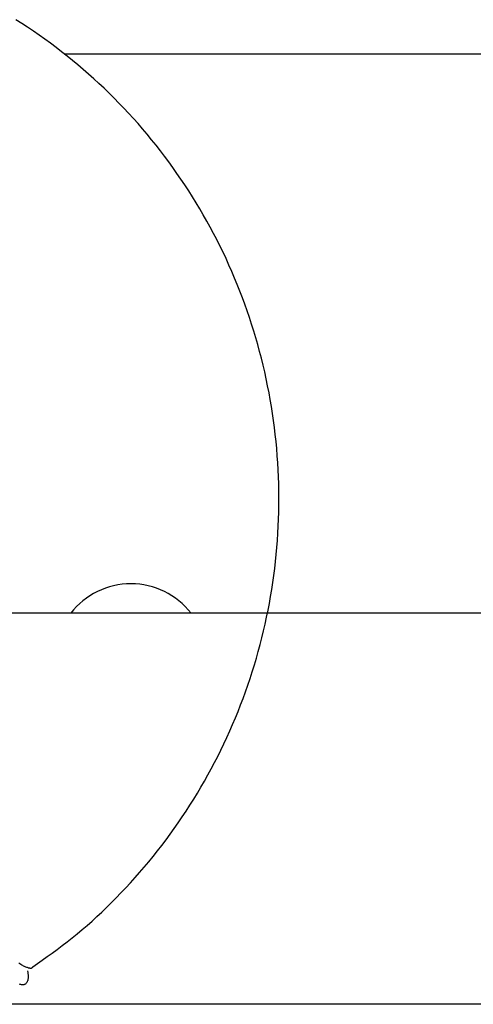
# Model space of a CAD drawing. Header units: inches. Extents: x 614 to 6314, y 704 to 4696.
# Tile 20 of 78: x 1402 to 1427, y 3184 to 3240. Entities that reach past the tile are written whole.
import ezdxf

# ---------------------------------------------------------------- set-up
doc = ezdxf.new("R2010")
doc.units = ezdxf.units.IN
doc.header["$MEASUREMENT"] = 0
doc.layers.add('PWR_0250HP', color=7, linetype='Continuous')

# ---------------------------------------------------------------- blocks, each defined once
blk = doc.blocks.new('FRAME F_FRONT')
at = {"color": 7}
for p, q in [((116.215, 1400.042), (115.885, 1400.252)), ((116.541, 1399.829), (116.215, 1400.042)), ((116.865, 1399.611), (116.541, 1399.829)), ((117.187, 1399.389), (116.865, 1399.611)), ((117.505, 1399.163), (117.187, 1399.389)), ((117.821, 1398.933), (117.505, 1399.163)), ((118.134, 1398.698), (117.821, 1398.933)), ((118.444, 1398.46), (118.134, 1398.698)), ((118.751, 1398.218), (118.444, 1398.46)), ((119.055, 1397.972), (118.751, 1398.218)), ((119.356, 1397.722), (119.055, 1397.972)), ((119.654, 1397.469), (119.356, 1397.722)), ((119.948, 1397.211), (119.654, 1397.469)), ((120.24, 1396.95), (119.948, 1397.211)), ((120.528, 1396.685), (120.24, 1396.95)), ((120.813, 1396.417), (120.528, 1396.685)), ((121.095, 1396.144), (120.813, 1396.417)), ((121.373, 1395.869), (121.095, 1396.144)), ((121.648, 1395.589), (121.373, 1395.869)), ((121.92, 1395.306), (121.648, 1395.589)), ((122.188, 1395.02), (121.92, 1395.306)), ((122.452, 1394.73), (122.188, 1395.02)), ((122.713, 1394.437), (122.452, 1394.73)), ((122.97, 1394.141), (122.713, 1394.437)), ((123.224, 1393.841), (122.97, 1394.141)), ((123.473, 1393.539), (123.224, 1393.841)), ((123.719, 1393.233), (123.473, 1393.539)), ((123.962, 1392.924), (123.719, 1393.233)), ((124.2, 1392.611), (123.962, 1392.924)), ((124.435, 1392.296), (124.2, 1392.611)), ((124.665, 1391.978), (124.435, 1392.296)), ((124.892, 1391.657), (124.665, 1391.978)), ((125.115, 1391.333), (124.892, 1391.657)), ((125.333, 1391.006), (125.115, 1391.333)), ((125.548, 1390.676), (125.333, 1391.006)), ((125.759, 1390.344), (125.548, 1390.676)), ((125.965, 1390.009), (125.759, 1390.344)), ((126.167, 1389.672), (125.965, 1390.009)), ((126.365, 1389.332), (126.167, 1389.672)), ((126.559, 1388.989), (126.365, 1389.332)), ((126.749, 1388.644), (126.559, 1388.989)), ((126.934, 1388.296), (126.749, 1388.644)), ((127.116, 1387.947), (126.934, 1388.296)), ((127.292, 1387.594), (127.116, 1387.947)), ((127.465, 1387.24), (127.292, 1387.594)), ((127.633, 1386.884), (127.465, 1387.24)), ((127.796, 1386.525), (127.633, 1386.884)), ((127.956, 1386.164), (127.796, 1386.525)), ((128.11, 1385.802), (127.956, 1386.164)), ((128.261, 1385.437), (128.11, 1385.802)), ((128.406, 1385.071), (128.261, 1385.437)), ((128.547, 1384.702), (128.406, 1385.071)), ((128.684, 1384.332), (128.547, 1384.702)), ((128.816, 1383.96), (128.684, 1384.332)), ((128.944, 1383.587), (128.816, 1383.96)), ((129.066, 1383.212), (128.944, 1383.587)), ((129.185, 1382.835), (129.066, 1383.212)), ((129.298, 1382.457), (129.185, 1382.835)), ((129.407, 1382.078), (129.298, 1382.457)), ((129.511, 1381.697), (129.407, 1382.078)), ((129.611, 1381.315), (129.511, 1381.697)), ((129.705, 1380.931), (129.611, 1381.315)), ((129.796, 1380.547), (129.705, 1380.931)), ((129.881, 1380.161), (129.796, 1380.547)), ((129.961, 1379.774), (129.881, 1380.161)), ((130.037, 1379.387), (129.961, 1379.774)), ((130.108, 1378.998), (130.037, 1379.387)), ((130.174, 1378.609), (130.108, 1378.998)), ((130.235, 1378.218), (130.174, 1378.609)), ((130.292, 1377.827), (130.235, 1378.218)), ((130.344, 1377.435), (130.292, 1377.827)), ((130.39, 1377.043), (130.344, 1377.435)), ((130.432, 1376.65), (130.39, 1377.043)), ((130.47, 1376.257), (130.432, 1376.65)), ((130.502, 1375.863), (130.47, 1376.257)), ((130.529, 1375.469), (130.502, 1375.863)), ((130.552, 1375.074), (130.529, 1375.469)), ((130.57, 1374.679), (130.552, 1375.074)), ((130.582, 1374.285), (130.57, 1374.679)), ((130.59, 1373.889), (130.582, 1374.285)), ((130.594, 1373.494), (130.59, 1373.889)), ((130.592, 1373.099), (130.594, 1373.494)), ((130.574, 1372.309), (130.585, 1372.704)), ((130.585, 1372.704), (130.592, 1373.099)), ((130.557, 1371.914), (130.574, 1372.309)), ((130.51, 1371.126), (130.536, 1371.52)), ((130.536, 1371.52), (130.557, 1371.914)), ((130.479, 1370.732), (130.51, 1371.126)), ((130.443, 1370.339), (130.479, 1370.732)), ((130.357, 1369.554), (130.403, 1369.946)), ((130.403, 1369.946), (130.443, 1370.339)), ((130.307, 1369.162), (130.357, 1369.554)), ((130.192, 1368.381), (130.252, 1368.771)), ((130.252, 1368.771), (130.307, 1369.162)), ((130.127, 1367.991), (130.192, 1368.381)), ((130.057, 1367.603), (130.127, 1367.991)), ((129.904, 1366.828), (129.983, 1367.215)), ((129.983, 1367.215), (130.057, 1367.603)), ((129.82, 1366.443), (129.904, 1366.828)), ((129.638, 1365.675), (129.732, 1366.058)), ((129.732, 1366.058), (129.82, 1366.443)), ((129.54, 1365.293), (129.638, 1365.675)), ((129.33, 1364.533), (129.438, 1364.912)), ((129.438, 1364.912), (129.54, 1365.293)), ((129.218, 1364.155), (129.33, 1364.533)), ((128.98, 1363.403), (129.101, 1363.778)), ((129.101, 1363.778), (129.218, 1364.155)), ((128.854, 1363.03), (128.98, 1363.403)), ((128.724, 1362.658), (128.854, 1363.03)), ((128.449, 1361.92), (128.589, 1362.288)), ((128.589, 1362.288), (128.724, 1362.658)), ((128.305, 1361.553), (128.449, 1361.92)), ((128.003, 1360.826), (128.156, 1361.189)), ((128.156, 1361.189), (128.305, 1361.553)), ((127.846, 1360.465), (128.003, 1360.826)), ((127.517, 1359.75), (127.684, 1360.107)), ((127.684, 1360.107), (127.846, 1360.465)), ((127.171, 1359.044), (127.347, 1359.396)), ((127.347, 1359.396), (127.517, 1359.75)), ((126.992, 1358.694), (127.171, 1359.044)), ((126.62, 1358.001), (126.808, 1358.346)), ((126.808, 1358.346), (126.992, 1358.694)), ((126.428, 1357.658), (126.62, 1358.001)), ((126.031, 1356.981), (126.232, 1357.318)), ((126.232, 1357.318), (126.428, 1357.658)), ((125.618, 1356.313), (125.827, 1356.646)), ((125.827, 1356.646), (126.031, 1356.981)), ((125.405, 1355.983), (125.618, 1356.313)), ((124.967, 1355.332), (125.188, 1355.656)), ((125.188, 1355.656), (125.405, 1355.983)), ((124.514, 1354.692), (124.742, 1355.01)), ((124.742, 1355.01), (124.967, 1355.332)), ((124.281, 1354.376), (124.514, 1354.692)), ((123.804, 1353.754), (124.045, 1354.064)), ((124.045, 1354.064), (124.281, 1354.376)), ((123.312, 1353.145), (123.56, 1353.448)), ((123.56, 1353.448), (123.804, 1353.754)), ((122.805, 1352.549), (123.06, 1352.845)), ((123.06, 1352.845), (123.312, 1353.145)), ((122.286, 1351.969), (122.547, 1352.257)), ((122.547, 1352.257), (122.805, 1352.549)), ((121.758, 1351.405), (122.023, 1351.684)), ((122.023, 1351.684), (122.286, 1351.969)), ((121.223, 1350.86), (121.491, 1351.13)), ((121.491, 1351.13), (121.758, 1351.405)), ((120.685, 1350.336), (120.955, 1350.595)), ((120.955, 1350.595), (121.223, 1350.86)), ((120.142, 1349.832), (120.414, 1350.081)), ((120.414, 1350.081), (120.685, 1350.336)), ((119.593, 1349.351), (119.868, 1349.589)), ((119.868, 1349.589), (120.142, 1349.832)), ((119.036, 1348.891), (119.316, 1349.118)), ((119.316, 1349.118), (119.593, 1349.351)), ((118.19, 1348.243), (118.473, 1348.453)), ((118.473, 1348.453), (118.755, 1348.669)), ((118.755, 1348.669), (119.036, 1348.891)), ((117.357, 1347.644), (117.632, 1347.838)), ((117.632, 1347.838), (117.91, 1348.038)), ((117.91, 1348.038), (118.19, 1348.243)), ((116.049, 1347.49), (116.101, 1347.454)), ((116.101, 1347.454), (116.153, 1347.42)), ((116.153, 1347.42), (116.203, 1347.389)), ((116.203, 1347.389), (116.252, 1347.36)), ((116.252, 1347.36), (116.299, 1347.334)), ((116.299, 1347.334), (116.345, 1347.311)), ((116.345, 1347.311), (116.389, 1347.29)), ((116.389, 1347.29), (116.431, 1347.272)), ((116.431, 1347.272), (116.471, 1347.255)), ((116.471, 1347.255), (116.509, 1347.241)), ((116.816, 1347.243), (116.823, 1347.251)), ((116.823, 1347.251), (116.828, 1347.258)), ((116.826, 1347.272), (117.088, 1347.455)), ((116.828, 1347.258), (116.832, 1347.263)), ((117.088, 1347.455), (117.357, 1347.644)), ((116.509, 1347.241), (116.544, 1347.229)), ((116.537, 1347.05), (116.54, 1347.026)), ((116.54, 1347.026), (116.545, 1346.997)), ((116.544, 1347.229), (116.578, 1347.219)), ((116.545, 1346.997), (116.55, 1346.963)), ((116.55, 1346.963), (116.555, 1346.925)), ((116.555, 1346.925), (116.56, 1346.885)), ((116.56, 1346.885), (116.564, 1346.844)), ((116.564, 1346.844), (116.568, 1346.802)), ((116.568, 1346.802), (116.57, 1346.761)), ((116.57, 1346.761), (116.571, 1346.721)), ((116.571, 1346.721), (116.571, 1346.683)), ((116.578, 1347.219), (116.609, 1347.21)), ((116.609, 1347.21), (116.638, 1347.204)), ((116.638, 1347.204), (116.665, 1347.199)), ((116.665, 1347.199), (116.69, 1347.197)), ((116.69, 1347.197), (116.713, 1347.197)), ((116.713, 1347.197), (116.733, 1347.199)), ((116.733, 1347.199), (116.752, 1347.203)), ((116.752, 1347.203), (116.769, 1347.209)), ((116.769, 1347.209), (116.783, 1347.217)), ((116.783, 1347.217), (116.796, 1347.225)), ((116.796, 1347.225), (116.807, 1347.234)), ((116.807, 1347.234), (116.816, 1347.243)), ((116.122, 1346.281), (116.08, 1346.293)), ((116.162, 1346.272), (116.122, 1346.281)), ((116.2, 1346.265), (116.162, 1346.272)), ((116.237, 1346.262), (116.2, 1346.265)), ((116.271, 1346.262), (116.237, 1346.262)), ((116.304, 1346.264), (116.271, 1346.262)), ((116.335, 1346.27), (116.304, 1346.264)), ((116.364, 1346.279), (116.335, 1346.27)), ((116.391, 1346.292), (116.364, 1346.279)), ((116.415, 1346.307), (116.391, 1346.292)), ((116.438, 1346.326), (116.415, 1346.307)), ((116.459, 1346.347), (116.438, 1346.326)), ((116.477, 1346.37), (116.459, 1346.347)), ((116.494, 1346.396), (116.477, 1346.37)), ((116.509, 1346.423), (116.494, 1346.396)), ((116.523, 1346.452), (116.509, 1346.423)), ((116.534, 1346.482), (116.523, 1346.452)), ((116.544, 1346.513), (116.534, 1346.482)), ((116.553, 1346.544), (116.544, 1346.513)), ((116.559, 1346.577), (116.553, 1346.544)), ((116.565, 1346.611), (116.559, 1346.577)), ((116.568, 1346.647), (116.565, 1346.611)), ((116.571, 1346.683), (116.568, 1346.647))]:
    blk.add_line(p, q, dxfattribs=at)
at = {"color": 7, "linetype": 'Continuous'}
for p, q in [((191, 1367.05), (-191, 1367.05)), ((182.122, 1345.172), (-182.122, 1345.172))]:
    blk.add_line(p, q, dxfattribs=at)
blk = doc.blocks.new('TOP_RAIL_FRAME F')
blk.add_line((575.44, 117.765), (336.228, 117.765))
blk.add_arc((339.94, 83.883), 4.25, 37.7193, 142.2807)

msp = doc.modelspace()

# ---------------------------------------------------------------- block references
at = {"layer": 'PWR_0250HP'}
for name, p in [('FRAME F_FRONT', (1285.64, 1839.262)), ('TOP_RAIL_FRAME F', (1068.018, 3119.83))]:
    msp.add_blockref(name, p, dxfattribs=at)

doc.saveas('drawing.dxf')
